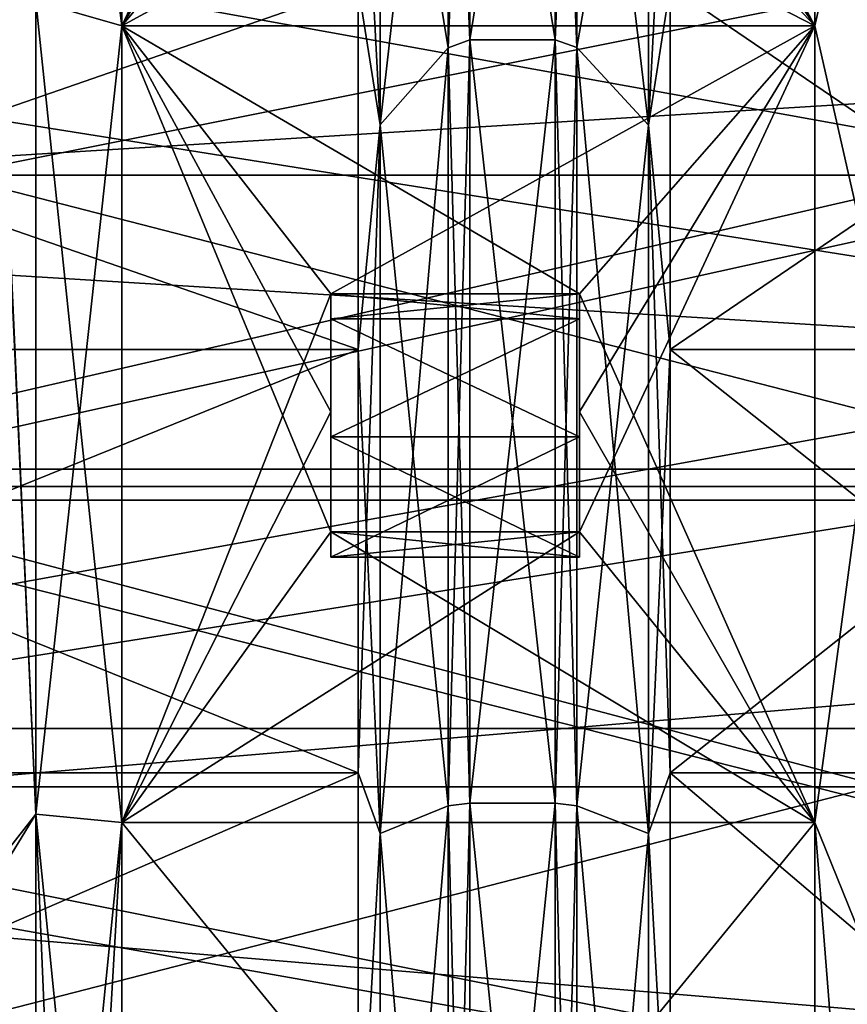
# Model space of a CAD drawing. Header units: millimetres. Extents: x -20 to 172, y -100 to 100.
# Tile 206 of 256: x 88 to 105, y 4 to 24. Entities that reach past the tile are written whole.
import ezdxf

# ---------------------------------------------------------------- set-up
doc = ezdxf.new("R2010")
doc.units = ezdxf.units.MM
doc.header["$LTSCALE"] = 37.722908
for name, color, linetype in [('1', 7, 'CONTINUOUS'), ('100', 7, 'CONTINUOUS'), ('1803', 7, 'CONTINUOUS'), ('1816', 7, 'CONTINUOUS'), ('1820', 7, 'CONTINUOUS'), ('1983', 7, 'CONTINUOUS'), ('2009', 7, 'CONTINUOUS'), ('2072', 7, 'CONTINUOUS'), ('2073', 7, 'CONTINUOUS'), ('2074', 7, 'CONTINUOUS'), ('2075', 7, 'CONTINUOUS'), ('2128', 7, 'CONTINUOUS'), ('2406', 7, 'CONTINUOUS'), ('2407', 7, 'CONTINUOUS'), ('3', 7, 'CONTINUOUS'), ('3021', 7, 'CONTINUOUS'), ('3034', 7, 'CONTINUOUS'), ('3038', 7, 'CONTINUOUS'), ('3201', 7, 'CONTINUOUS'), ('3227', 7, 'CONTINUOUS'), ('3286', 7, 'CONTINUOUS'), ('3287', 7, 'CONTINUOUS'), ('3288', 7, 'CONTINUOUS'), ('3289', 7, 'CONTINUOUS'), ('3346', 7, 'CONTINUOUS'), ('3624', 7, 'CONTINUOUS'), ('3625', 7, 'CONTINUOUS'), ('3628', 7, 'CONTINUOUS'), ('3629', 7, 'CONTINUOUS'), ('3630', 7, 'CONTINUOUS'), ('3631', 7, 'CONTINUOUS'), ('53', 7, 'CONTINUOUS'), ('54', 7, 'CONTINUOUS'), ('55', 7, 'CONTINUOUS'), ('56', 7, 'CONTINUOUS'), ('57', 7, 'CONTINUOUS'), ('64', 7, 'CONTINUOUS'), ('65', 7, 'CONTINUOUS'), ('66', 7, 'CONTINUOUS'), ('67', 7, 'CONTINUOUS'), ('68', 7, 'CONTINUOUS'), ('93', 7, 'CONTINUOUS'), ('94', 7, 'CONTINUOUS'), ('95', 7, 'CONTINUOUS'), ('96', 7, 'CONTINUOUS'), ('97', 7, 'CONTINUOUS'), ('98', 7, 'CONTINUOUS'), ('99', 7, 'CONTINUOUS')]:
    doc.layers.add(name, color=color, linetype=linetype)

msp = doc.modelspace()

# ---------------------------------------------------------------- linework, layer by layer
at = {"layer": '1', "color": 250, "linetype": 'Continuous', "true_color": 0x323232}
for points in [[(157, 14.875, -25.764), (157, 25.764, -14.875), (-19.839, 14.875, -25.764), (157, 14.875, -25.764)], [(-19.839, 14.875, -25.764), (157, 25.764, -14.875), (-19.839, 25.764, -14.875), (-19.839, 14.875, -25.764)], [(157, 0, -29.75), (157, 14.875, -25.764), (-19.839, 0, -29.75), (157, 0, -29.75)], [(-19.839, 0, -29.75), (157, 14.875, -25.764), (-19.839, 14.875, -25.764), (-19.839, 0, -29.75)]]:
    msp.add_3dface(points, dxfattribs=at)
at = {"layer": '100', "color": 250, "linetype": 'Continuous', "true_color": 0x323232}
for points in [[(95.054, 24.926, 24.926), (95.492, 22.139, 27.762), (95.492, 31.992, 15.407), (95.054, 24.926, 24.926)], [(95.054, 24.926, 24.926), (95.054, 17.625, 30.527), (95.492, 22.139, 27.762), (95.054, 24.926, 24.926)], [(95.054, 17.625, 30.527), (95.054, 9.123, 34.049), (95.492, 22.139, 27.762), (95.054, 17.625, 30.527)], [(95.054, 9.123, 34.049), (95.492, 7.901, 34.619), (95.492, 22.139, 27.762), (95.054, 9.123, 34.049)], [(95.054, 9.123, 34.049), (95.054, 0, 35.25), (95.492, 7.901, 34.619), (95.054, 9.123, 34.049)], [(95.054, 0, 35.25), (95.492, -7.901, 34.619), (95.492, 7.901, 34.619), (95.054, 0, 35.25)]]:
    msp.add_3dface(points, dxfattribs=at)
at = {"layer": '1803', "color": 250, "linetype": 'Continuous', "true_color": 0x323232}
for points in [[(153.16, 21.125, -36.59), (153.16, 34.389, -24.545), (86.84, 21.125, -36.59), (153.16, 21.125, -36.59)], [(86.84, 21.125, -36.59), (153.16, 34.389, -24.545), (86.84, 34.389, -24.545), (86.84, 21.125, -36.59)], [(153.16, 4.062, -42.054), (153.16, 21.125, -36.59), (86.84, 4.062, -42.054), (153.16, 4.062, -42.054)], [(86.84, 4.062, -42.054), (153.16, 21.125, -36.59), (86.84, 21.125, -36.59), (86.84, 4.062, -42.054)]]:
    msp.add_3dface(points, dxfattribs=at)
at = {"layer": '1816', "color": 250, "linetype": 'Continuous', "true_color": 0x323232}
for points in [[(88.573, 24.625, -42.652), (88.573, 8.289, -48.547), (87.795, 25.419, -43.748), (88.573, 24.625, -42.652)], [(87.795, 25.419, -43.748), (88.573, 8.289, -48.547), (87.795, 7.308, -50.066), (87.795, 25.419, -43.748)], [(88.573, 8.289, -48.547), (88.573, -9.078, -48.406), (87.795, 7.308, -50.066), (88.573, 8.289, -48.547)], [(87.795, 7.308, -50.066), (88.573, -9.078, -48.406), (87.795, -2.338, -50.542), (87.795, 7.308, -50.066)]]:
    msp.add_3dface(points, dxfattribs=at)
at = {"layer": '1820', "color": 250, "linetype": 'Continuous', "true_color": 0x323232}
for points in [[(90.305, 24.125, -41.786), (90.305, 37.129, -30.813), (94.5, 29.134, -38.461), (90.305, 24.125, -41.786)], [(104.23, 37.129, -30.813), (104.23, 24.125, -41.786), (99.5, 33.016, -35.185), (104.23, 37.129, -30.813)], [(99.5, 33.016, -35.185), (104.23, 24.125, -41.786), (99.5, 31.118, -36.874), (99.5, 33.016, -35.185)], [(99.5, 31.118, -36.874), (104.23, 24.125, -41.786), (99.5, 29.134, -38.461), (99.5, 31.118, -36.874)], [(104.23, 24.125, -41.786), (90.305, 24.125, -41.786), (94.5, 29.134, -38.461), (104.23, 24.125, -41.786)], [(99.5, 29.134, -38.461), (104.23, 24.125, -41.786), (94.5, 29.134, -38.461), (99.5, 29.134, -38.461)], [(90.305, 8.12, -47.562), (90.305, 24.125, -41.786), (94.5, 13.963, -46.185), (90.305, 8.12, -47.562)], [(90.305, 24.125, -41.786), (104.23, 24.125, -41.786), (99.5, 18.742, -44.461), (90.305, 24.125, -41.786)], [(90.305, 24.125, -41.786), (99.5, 18.742, -44.461), (94.5, 18.742, -44.461), (90.305, 24.125, -41.786)], [(94.5, 13.963, -46.185), (90.305, 24.125, -41.786), (94.5, 16.375, -45.386), (94.5, 13.963, -46.185)], [(94.5, 16.375, -45.386), (90.305, 24.125, -41.786), (94.5, 18.742, -44.461), (94.5, 16.375, -45.386)], [(104.23, 24.125, -41.786), (104.23, 8.12, -47.562), (99.5, 18.742, -44.461), (104.23, 24.125, -41.786)], [(99.5, 18.742, -44.461), (104.23, 8.12, -47.562), (99.5, 16.375, -45.386), (99.5, 18.742, -44.461)], [(99.5, 16.375, -45.386), (104.23, 8.12, -47.562), (99.5, 13.963, -46.185), (99.5, 16.375, -45.386)], [(104.23, 8.12, -47.562), (90.305, 8.12, -47.562), (94.5, 13.963, -46.185), (104.23, 8.12, -47.562)], [(99.5, 13.963, -46.185), (104.23, 8.12, -47.562), (94.5, 13.963, -46.185), (99.5, 13.963, -46.185)], [(90.305, -8.894, -47.423), (90.305, 8.12, -47.562), (104.23, -8.894, -47.423), (90.305, -8.894, -47.423)], [(104.23, -8.894, -47.423), (90.305, 8.12, -47.562), (104.23, 8.12, -47.562), (104.23, -8.894, -47.423)]]:
    msp.add_3dface(points, dxfattribs=at)
at = {"layer": '1983', "color": 250, "linetype": 'Continuous', "true_color": 0x323232}
for points in [[(90.305, 37.129, -30.813), (90.305, 24.125, -41.786), (88.573, 37.899, -31.452), (90.305, 37.129, -30.813)], [(90.305, 24.125, -41.786), (88.573, 24.625, -42.652), (88.573, 37.899, -31.452), (90.305, 24.125, -41.786)], [(90.305, 24.125, -41.786), (90.305, 8.12, -47.562), (88.573, 24.625, -42.652), (90.305, 24.125, -41.786)], [(90.305, 8.12, -47.562), (88.573, 8.289, -48.547), (88.573, 24.625, -42.652), (90.305, 8.12, -47.562)], [(90.305, 8.12, -47.562), (90.305, -8.894, -47.423), (88.573, 8.289, -48.547), (90.305, 8.12, -47.562)], [(88.573, 8.289, -48.547), (90.305, -8.894, -47.423), (89.305, -8.943, -47.687), (88.573, 8.289, -48.547)], [(88.573, -9.078, -48.406), (88.573, 8.289, -48.547), (89.305, -8.943, -47.687), (88.573, -9.078, -48.406)]]:
    msp.add_3dface(points, dxfattribs=at)
at = {"layer": '2009', "color": 250, "linetype": 'Continuous', "true_color": 0x323232}
for points in [[(104.23, 24.125, -41.786), (104.23, 37.129, -30.813), (105.581, 30.113, -38.37), (104.23, 24.125, -41.786)], [(105.581, 18.173, -45.263), (104.23, 24.125, -41.786), (105.581, 30.113, -38.37), (105.581, 18.173, -45.263)], [(104.23, 8.12, -47.562), (104.23, 24.125, -41.786), (105.581, 18.173, -45.263), (104.23, 8.12, -47.562)], [(105.581, 4.782, -48.54), (104.23, 8.12, -47.562), (105.581, 18.173, -45.263), (105.581, 4.782, -48.54)], [(104.23, -8.894, -47.423), (104.23, 8.12, -47.562), (105.581, -8.991, -47.94), (104.23, -8.894, -47.423)], [(105.581, -8.991, -47.94), (104.23, 8.12, -47.562), (105.581, 4.782, -48.54), (105.581, -8.991, -47.94)]]:
    msp.add_3dface(points, dxfattribs=at)
at = {"layer": '2072', "color": 250, "linetype": 'Continuous', "true_color": 0x323232}
for points in [[(99.5, 18.742, -44.461), (99.5, 16.375, -45.386), (99.5, 18.238, -43.588), (99.5, 18.742, -44.461)], [(99.5, 18.238, -43.588), (99.5, 16.375, -45.386), (99.5, 15.867, -44.506), (99.5, 18.238, -43.588)], [(99.5, 16.375, -45.386), (99.5, 13.963, -46.185), (99.5, 15.867, -44.506), (99.5, 16.375, -45.386)], [(99.5, 15.867, -44.506), (99.5, 13.963, -46.185), (99.5, 13.45, -45.295), (99.5, 15.867, -44.506)]]:
    msp.add_3dface(points, dxfattribs=at)
at = {"layer": '2073', "color": 250, "linetype": 'Continuous', "true_color": 0x323232}
for points in [[(99.5, 13.963, -46.185), (94.5, 13.963, -46.185), (99.5, 13.45, -45.295), (99.5, 13.963, -46.185)], [(99.5, 13.45, -45.295), (94.5, 13.963, -46.185), (94.5, 13.45, -45.295), (99.5, 13.45, -45.295)]]:
    msp.add_3dface(points, dxfattribs=at)
at = {"layer": '2074', "color": 250, "linetype": 'Continuous', "true_color": 0x323232}
for points in [[(94.5, 16.375, -45.386), (94.5, 18.742, -44.461), (94.5, 15.867, -44.506), (94.5, 16.375, -45.386)], [(94.5, 15.867, -44.506), (94.5, 18.742, -44.461), (94.5, 18.238, -43.588), (94.5, 15.867, -44.506)], [(94.5, 13.963, -46.185), (94.5, 16.375, -45.386), (94.5, 13.45, -45.295), (94.5, 13.963, -46.185)], [(94.5, 13.45, -45.295), (94.5, 16.375, -45.386), (94.5, 15.867, -44.506), (94.5, 13.45, -45.295)]]:
    msp.add_3dface(points, dxfattribs=at)
at = {"layer": '2075', "color": 250, "linetype": 'Continuous', "true_color": 0x323232}
for points in [[(94.5, 18.742, -44.461), (99.5, 18.742, -44.461), (94.5, 18.238, -43.588), (94.5, 18.742, -44.461)], [(99.5, 18.742, -44.461), (99.5, 18.238, -43.588), (94.5, 18.238, -43.588), (99.5, 18.742, -44.461)]]:
    msp.add_3dface(points, dxfattribs=at)
at = {"layer": '2128', "color": 250, "linetype": 'Continuous', "true_color": 0x323232}
for points in [[(99.5, 18.238, -43.588), (99.5, 15.867, -44.506), (94.5, 18.238, -43.588), (99.5, 18.238, -43.588)], [(99.5, 15.867, -44.506), (94.5, 15.867, -44.506), (94.5, 18.238, -43.588), (99.5, 15.867, -44.506)], [(99.5, 15.867, -44.506), (99.5, 13.45, -45.295), (94.5, 15.867, -44.506), (99.5, 15.867, -44.506)], [(99.5, 13.45, -45.295), (94.5, 13.45, -45.295), (94.5, 15.867, -44.506), (99.5, 13.45, -45.295)]]:
    msp.add_3dface(points, dxfattribs=at)
at = {"layer": '2406', "color": 250, "linetype": 'Continuous', "true_color": 0x323232}
for points in [[(81.5, 31.616, -35.114), (158.5, 14.601, -44.937), (81.5, 14.601, -44.937), (81.5, 31.616, -35.114)], [(158.5, 31.616, -35.114), (158.5, 14.601, -44.937), (81.5, 31.616, -35.114), (158.5, 31.616, -35.114)], [(81.5, 14.601, -44.937), (158.5, -4.939, -46.991), (81.5, -4.939, -46.991), (81.5, 14.601, -44.937)], [(158.5, 14.601, -44.937), (158.5, -4.939, -46.991), (81.5, 14.601, -44.937), (158.5, 14.601, -44.937)]]:
    msp.add_3dface(points, dxfattribs=at)
at = {"layer": '2407', "color": 250, "linetype": 'Continuous', "true_color": 0x323232}
for points in [[(158.5, 32.955, -36.6), (158.5, 15.219, -46.84), (81.5, 32.955, -36.6), (158.5, 32.955, -36.6)], [(81.5, 32.955, -36.6), (158.5, 15.219, -46.84), (81.5, 15.219, -46.84), (81.5, 32.955, -36.6)], [(158.5, 15.219, -46.84), (158.5, -5.148, -48.98), (81.5, 15.219, -46.84), (158.5, 15.219, -46.84)], [(81.5, 15.219, -46.84), (158.5, -5.148, -48.98), (81.5, -5.148, -48.98), (81.5, 15.219, -46.84)]]:
    msp.add_3dface(points, dxfattribs=at)
at = {"layer": '3', "color": 250, "linetype": 'Continuous', "true_color": 0x323232}
for points in [[(157, 25.764, 14.875), (157, 14.875, 25.764), (-19.839, 25.764, 14.875), (157, 25.764, 14.875)], [(-19.839, 25.764, 14.875), (157, 14.875, 25.764), (-19.839, 14.875, 25.764), (-19.839, 25.764, 14.875)], [(157, 14.875, 25.764), (157, 0, 29.75), (-19.839, 14.875, 25.764), (157, 14.875, 25.764)], [(-19.839, 14.875, 25.764), (157, 0, 29.75), (-19.839, 0, 29.75), (-19.839, 14.875, 25.764)]]:
    msp.add_3dface(points, dxfattribs=at)
at = {"layer": '3021', "color": 250, "linetype": 'Continuous', "true_color": 0x323232}
for points in [[(153.16, 34.389, 24.545), (153.16, 21.125, 36.59), (86.84, 34.389, 24.545), (153.16, 34.389, 24.545)], [(86.84, 34.389, 24.545), (153.16, 21.125, 36.59), (86.84, 21.125, 36.59), (86.84, 34.389, 24.545)], [(153.16, 21.125, 36.59), (153.16, 4.062, 42.054), (86.84, 21.125, 36.59), (153.16, 21.125, 36.59)], [(86.84, 21.125, 36.59), (153.16, 4.062, 42.054), (86.84, 4.062, 42.054), (86.84, 21.125, 36.59)]]:
    msp.add_3dface(points, dxfattribs=at)
at = {"layer": '3034', "color": 250, "linetype": 'Continuous', "true_color": 0x323232}
for points in [[(88.573, 8.289, 48.547), (88.573, 24.625, 42.652), (87.795, 25.177, 43.888), (88.573, 8.289, 48.547)], [(87.795, 7.032, 50.105), (88.573, 8.289, 48.547), (87.795, 25.177, 43.888), (87.795, 7.032, 50.105)], [(88.573, -9.078, 48.406), (88.573, 8.289, 48.547), (87.795, 7.032, 50.105), (88.573, -9.078, 48.406)], [(87.795, -12.124, 49.122), (88.573, -9.078, 48.406), (87.795, 7.032, 50.105), (87.795, -12.124, 49.122)]]:
    msp.add_3dface(points, dxfattribs=at)
at = {"layer": '3038', "color": 250, "linetype": 'Continuous', "true_color": 0x323232}
for points in [[(90.305, 37.129, 30.813), (90.305, 24.125, 41.786), (94.5, 33.016, 35.185), (90.305, 37.129, 30.813)], [(104.23, 24.125, 41.786), (104.23, 37.129, 30.813), (99.5, 29.134, 38.461), (104.23, 24.125, 41.786)], [(94.5, 33.016, 35.185), (90.305, 24.125, 41.786), (94.5, 31.118, 36.874), (94.5, 33.016, 35.185)], [(94.5, 31.118, 36.874), (90.305, 24.125, 41.786), (94.5, 29.134, 38.461), (94.5, 31.118, 36.874)], [(90.305, 24.125, 41.786), (104.23, 24.125, 41.786), (99.5, 29.134, 38.461), (90.305, 24.125, 41.786)], [(90.305, 24.125, 41.786), (99.5, 29.134, 38.461), (94.5, 29.134, 38.461), (90.305, 24.125, 41.786)], [(90.305, 24.125, 41.786), (90.305, 8.12, 47.562), (94.5, 18.742, 44.461), (90.305, 24.125, 41.786)], [(104.23, 24.125, 41.786), (90.305, 24.125, 41.786), (94.5, 18.742, 44.461), (104.23, 24.125, 41.786)], [(99.5, 18.742, 44.461), (104.23, 24.125, 41.786), (94.5, 18.742, 44.461), (99.5, 18.742, 44.461)], [(104.23, 8.12, 47.562), (104.23, 24.125, 41.786), (99.5, 13.963, 46.185), (104.23, 8.12, 47.562)], [(99.5, 13.963, 46.185), (104.23, 24.125, 41.786), (99.5, 16.375, 45.386), (99.5, 13.963, 46.185)], [(99.5, 16.375, 45.386), (104.23, 24.125, 41.786), (99.5, 18.742, 44.461), (99.5, 16.375, 45.386)], [(94.5, 18.742, 44.461), (90.305, 8.12, 47.562), (94.5, 16.375, 45.386), (94.5, 18.742, 44.461)], [(94.5, 16.375, 45.386), (90.305, 8.12, 47.562), (94.5, 13.963, 46.185), (94.5, 16.375, 45.386)], [(90.305, 8.12, 47.562), (104.23, 8.12, 47.562), (99.5, 13.963, 46.185), (90.305, 8.12, 47.562)], [(90.305, 8.12, 47.562), (99.5, 13.963, 46.185), (94.5, 13.963, 46.185), (90.305, 8.12, 47.562)], [(90.305, 8.12, 47.562), (90.305, -8.894, 47.423), (104.23, 8.12, 47.562), (90.305, 8.12, 47.562)], [(104.23, 8.12, 47.562), (90.305, -8.894, 47.423), (104.23, -8.894, 47.423), (104.23, 8.12, 47.562)]]:
    msp.add_3dface(points, dxfattribs=at)
at = {"layer": '3201', "color": 250, "linetype": 'Continuous', "true_color": 0x323232}
for points in [[(90.305, 24.125, 41.786), (90.305, 37.129, 30.813), (88.573, 24.625, 42.652), (90.305, 24.125, 41.786)], [(90.305, 24.125, 41.786), (88.573, 24.625, 42.652), (88.573, 8.289, 48.547), (90.305, 24.125, 41.786)], [(90.305, 8.12, 47.562), (90.305, 24.125, 41.786), (88.573, 8.289, 48.547), (90.305, 8.12, 47.562)], [(90.305, 8.12, 47.562), (88.573, 8.289, 48.547), (88.573, -9.078, 48.406), (90.305, 8.12, 47.562)], [(90.305, 8.12, 47.562), (88.573, -9.078, 48.406), (89.305, -8.943, 47.687), (90.305, 8.12, 47.562)], [(90.305, -8.894, 47.423), (90.305, 8.12, 47.562), (89.305, -8.943, 47.687), (90.305, -8.894, 47.423)]]:
    msp.add_3dface(points, dxfattribs=at)
at = {"layer": '3227', "color": 250, "linetype": 'Continuous', "true_color": 0x323232}
for points in [[(104.23, 37.129, 30.813), (104.23, 24.125, 41.786), (105.581, 30.113, 38.37), (104.23, 37.129, 30.813)], [(105.581, 30.113, 38.37), (104.23, 24.125, 41.786), (105.581, 18.173, 45.263), (105.581, 30.113, 38.37)], [(104.23, 24.125, 41.786), (104.23, 8.12, 47.562), (105.581, 18.173, 45.263), (104.23, 24.125, 41.786)], [(105.581, 18.173, 45.263), (104.23, 8.12, 47.562), (105.581, 4.782, 48.54), (105.581, 18.173, 45.263)], [(104.23, 8.12, 47.562), (104.23, -8.894, 47.423), (105.581, 4.782, 48.54), (104.23, 8.12, 47.562)], [(105.581, 4.782, 48.54), (104.23, -8.894, 47.423), (105.581, -8.991, 47.94), (105.581, 4.782, 48.54)]]:
    msp.add_3dface(points, dxfattribs=at)
at = {"layer": '3286', "color": 250, "linetype": 'Continuous', "true_color": 0x323232}
for points in [[(99.5, 16.375, 45.386), (99.5, 18.742, 44.461), (99.5, 15.867, 44.506), (99.5, 16.375, 45.386)], [(99.5, 15.867, 44.506), (99.5, 18.742, 44.461), (99.5, 18.238, 43.588), (99.5, 15.867, 44.506)], [(99.5, 13.963, 46.185), (99.5, 16.375, 45.386), (99.5, 13.45, 45.295), (99.5, 13.963, 46.185)], [(99.5, 13.45, 45.295), (99.5, 16.375, 45.386), (99.5, 15.867, 44.506), (99.5, 13.45, 45.295)]]:
    msp.add_3dface(points, dxfattribs=at)
at = {"layer": '3287', "color": 250, "linetype": 'Continuous', "true_color": 0x323232}
for points in [[(99.5, 18.742, 44.461), (94.5, 18.742, 44.461), (99.5, 18.238, 43.588), (99.5, 18.742, 44.461)], [(99.5, 18.238, 43.588), (94.5, 18.742, 44.461), (94.5, 18.238, 43.588), (99.5, 18.238, 43.588)]]:
    msp.add_3dface(points, dxfattribs=at)
at = {"layer": '3288', "color": 250, "linetype": 'Continuous', "true_color": 0x323232}
for points in [[(94.5, 18.742, 44.461), (94.5, 16.375, 45.386), (94.5, 18.238, 43.588), (94.5, 18.742, 44.461)], [(94.5, 18.238, 43.588), (94.5, 16.375, 45.386), (94.5, 15.867, 44.506), (94.5, 18.238, 43.588)], [(94.5, 16.375, 45.386), (94.5, 13.963, 46.185), (94.5, 15.867, 44.506), (94.5, 16.375, 45.386)], [(94.5, 15.867, 44.506), (94.5, 13.963, 46.185), (94.5, 13.45, 45.295), (94.5, 15.867, 44.506)]]:
    msp.add_3dface(points, dxfattribs=at)
at = {"layer": '3289', "color": 250, "linetype": 'Continuous', "true_color": 0x323232}
for points in [[(94.5, 13.963, 46.185), (99.5, 13.963, 46.185), (94.5, 13.45, 45.295), (94.5, 13.963, 46.185)], [(99.5, 13.963, 46.185), (99.5, 13.45, 45.295), (94.5, 13.45, 45.295), (99.5, 13.963, 46.185)]]:
    msp.add_3dface(points, dxfattribs=at)
at = {"layer": '3346', "color": 250, "linetype": 'Continuous', "true_color": 0x323232}
for points in [[(99.5, 15.867, 44.506), (99.5, 18.238, 43.588), (94.5, 15.867, 44.506), (99.5, 15.867, 44.506)], [(99.5, 18.238, 43.588), (94.5, 18.238, 43.588), (94.5, 15.867, 44.506), (99.5, 18.238, 43.588)], [(99.5, 13.45, 45.295), (99.5, 15.867, 44.506), (94.5, 13.45, 45.295), (99.5, 13.45, 45.295)], [(99.5, 15.867, 44.506), (94.5, 15.867, 44.506), (94.5, 13.45, 45.295), (99.5, 15.867, 44.506)]]:
    msp.add_3dface(points, dxfattribs=at)
at = {"layer": '3624', "color": 250, "linetype": 'Continuous', "true_color": 0x323232}
for points in [[(81.5, 14.601, 44.937), (158.5, 31.616, 35.114), (81.5, 31.616, 35.114), (81.5, 14.601, 44.937)], [(158.5, 14.601, 44.937), (158.5, 31.616, 35.114), (81.5, 14.601, 44.937), (158.5, 14.601, 44.937)], [(81.5, -4.939, 46.991), (158.5, 14.601, 44.937), (81.5, 14.601, 44.937), (81.5, -4.939, 46.991)], [(158.5, -4.939, 46.991), (158.5, 14.601, 44.937), (81.5, -4.939, 46.991), (158.5, -4.939, 46.991)]]:
    msp.add_3dface(points, dxfattribs=at)
at = {"layer": '3625', "color": 250, "linetype": 'Continuous', "true_color": 0x323232}
for points in [[(158.5, 15.219, 46.84), (158.5, 32.955, 36.6), (81.5, 15.219, 46.84), (158.5, 15.219, 46.84)], [(81.5, 15.219, 46.84), (158.5, 32.955, 36.6), (81.5, 32.955, 36.6), (81.5, 15.219, 46.84)], [(158.5, -5.148, 48.98), (158.5, 15.219, 46.84), (81.5, -5.148, 48.98), (158.5, -5.148, 48.98)], [(81.5, -5.148, 48.98), (158.5, 15.219, 46.84), (81.5, 15.219, 46.84), (81.5, -5.148, 48.98)]]:
    msp.add_3dface(points, dxfattribs=at)
at = {"layer": '3628', "color": 150, "linetype": 'Continuous', "true_color": 0x378cff}
for points in [[(72, 10.014, -43.871), (72, 28.058, -35.181), (172, 10.014, -43.871), (72, 10.014, -43.871)], [(72, 28.058, -35.181), (172, 28.058, -35.181), (172, 10.014, -43.871), (72, 28.058, -35.181)], [(72, -10.014, -43.871), (72, 10.014, -43.871), (172, -10.014, -43.871), (72, -10.014, -43.871)], [(72, 10.014, -43.871), (172, 10.014, -43.871), (172, -10.014, -43.871), (72, 10.014, -43.871)]]:
    msp.add_3dface(points, dxfattribs=at)
at = {"layer": '3629', "color": 150, "linetype": 'Continuous', "true_color": 0x378cff}
for points in [[(72, 28.058, 35.181), (72, 10.014, 43.871), (172, 28.058, 35.181), (72, 28.058, 35.181)], [(72, 10.014, 43.871), (172, 10.014, 43.871), (172, 28.058, 35.181), (72, 10.014, 43.871)], [(72, 10.014, 43.871), (72, -10.014, 43.871), (172, 10.014, 43.871), (72, 10.014, 43.871)], [(72, -10.014, 43.871), (172, -10.014, 43.871), (172, 10.014, 43.871), (72, -10.014, 43.871)]]:
    msp.add_3dface(points, dxfattribs=at)
at = {"layer": '3630', "color": 150, "linetype": 'Continuous', "true_color": 0x378cff}
for points in [[(72, 8.836, 38.71), (72, 24.757, 31.042), (172, 8.836, 38.71), (72, 8.836, 38.71)], [(72, 24.757, 31.042), (172, 24.757, 31.042), (172, 8.836, 38.71), (72, 24.757, 31.042)], [(72, -8.836, 38.71), (72, 8.836, 38.71), (172, -8.836, 38.71), (72, -8.836, 38.71)], [(72, 8.836, 38.71), (172, 8.836, 38.71), (172, -8.836, 38.71), (72, 8.836, 38.71)]]:
    msp.add_3dface(points, dxfattribs=at)
at = {"layer": '3631', "color": 150, "linetype": 'Continuous', "true_color": 0x378cff}
for points in [[(72, 24.757, -31.042), (72, 8.836, -38.71), (172, 24.757, -31.042), (72, 24.757, -31.042)], [(72, 8.836, -38.71), (172, 8.836, -38.71), (172, 24.757, -31.042), (72, 8.836, -38.71)], [(72, 8.836, -38.71), (72, -8.836, -38.71), (172, 8.836, -38.71), (72, 8.836, -38.71)], [(72, -8.836, -38.71), (172, -8.836, -38.71), (172, 8.836, -38.71), (72, -8.836, -38.71)]]:
    msp.add_3dface(points, dxfattribs=at)
at = {"layer": '53', "color": 250, "linetype": 'Continuous', "true_color": 0x323232}
for points in [[(74, 24.926, 24.926), (74, 17.625, 30.527), (95.054, 24.926, 24.926), (74, 24.926, 24.926)], [(95.054, 24.926, 24.926), (74, 17.625, 30.527), (95.054, 17.625, 30.527), (95.054, 24.926, 24.926)], [(74, 17.625, 30.527), (74, 9.123, 34.049), (95.054, 17.625, 30.527), (74, 17.625, 30.527)], [(95.054, 17.625, 30.527), (74, 9.123, 34.049), (95.054, 9.123, 34.049), (95.054, 17.625, 30.527)], [(74, 9.123, 34.049), (74, 0, 35.25), (95.054, 9.123, 34.049), (74, 9.123, 34.049)], [(95.054, 9.123, 34.049), (74, 0, 35.25), (95.054, 0, 35.25), (95.054, 9.123, 34.049)]]:
    msp.add_3dface(points, dxfattribs=at)
at = {"layer": '54', "color": 250, "linetype": 'Continuous', "true_color": 0x323232}
for points in [[(96.858, 23.687, 29.703), (96.858, 34.229, 16.484), (95.492, 22.139, 27.762), (96.858, 23.687, 29.703)], [(95.492, 22.139, 27.762), (96.858, 34.229, 16.484), (95.492, 31.992, 15.407), (95.492, 22.139, 27.762)], [(96.858, 8.454, 37.039), (96.858, 23.687, 29.703), (95.492, 7.901, 34.619), (96.858, 8.454, 37.039)], [(95.492, 7.901, 34.619), (96.858, 23.687, 29.703), (95.492, 22.139, 27.762), (95.492, 7.901, 34.619)], [(96.858, -8.454, 37.039), (96.858, 8.454, 37.039), (95.492, -7.901, 34.619), (96.858, -8.454, 37.039)], [(95.492, -7.901, 34.619), (96.858, 8.454, 37.039), (95.492, 7.901, 34.619), (95.492, -7.901, 34.619)]]:
    msp.add_3dface(points, dxfattribs=at)
at = {"layer": '55', "color": 250, "linetype": 'Continuous', "true_color": 0x323232}
for points in [[(99.011, 23.848, 29.905), (99.011, 34.462, 16.596), (97.296, 23.848, 29.905), (99.011, 23.848, 29.905)], [(97.296, 23.848, 29.905), (99.011, 34.462, 16.596), (97.296, 34.462, 16.596), (97.296, 23.848, 29.905)], [(99.011, 8.511, 37.291), (99.011, 23.848, 29.905), (97.296, 8.511, 37.291), (99.011, 8.511, 37.291)], [(97.296, 8.511, 37.291), (99.011, 23.848, 29.905), (97.296, 23.848, 29.905), (97.296, 8.511, 37.291)], [(99.011, -8.511, 37.291), (99.011, 8.511, 37.291), (97.296, -8.511, 37.291), (99.011, -8.511, 37.291)], [(97.296, -8.511, 37.291), (99.011, 8.511, 37.291), (97.296, 8.511, 37.291), (97.296, -8.511, 37.291)]]:
    msp.add_3dface(points, dxfattribs=at)
at = {"layer": '56', "color": 250, "linetype": 'Continuous', "true_color": 0x323232}
for points in [[(99.444, 23.693, 29.71), (100.888, 31.984, 15.403), (99.444, 34.237, 16.488), (99.444, 23.693, 29.71)], [(100.888, 22.134, 27.755), (100.888, 31.984, 15.403), (99.444, 23.693, 29.71), (100.888, 22.134, 27.755)], [(99.444, 8.456, 37.047), (100.888, 22.134, 27.755), (99.444, 23.693, 29.71), (99.444, 8.456, 37.047)], [(100.888, 7.899, 34.61), (100.888, 22.134, 27.755), (99.444, 8.456, 37.047), (100.888, 7.899, 34.61)], [(99.444, -8.456, 37.047), (100.888, 7.899, 34.61), (99.444, 8.456, 37.047), (99.444, -8.456, 37.047)], [(100.888, -7.899, 34.61), (100.888, 7.899, 34.61), (99.444, -8.456, 37.047), (100.888, -7.899, 34.61)]]:
    msp.add_3dface(points, dxfattribs=at)
at = {"layer": '57', "color": 250, "linetype": 'Continuous', "true_color": 0x323232}
for points in [[(101.321, 24.926, 24.926), (101.321, 17.625, 30.527), (112.054, 24.926, 24.926), (101.321, 24.926, 24.926)], [(112.054, 24.926, 24.926), (101.321, 17.625, 30.527), (112.054, 17.625, 30.527), (112.054, 24.926, 24.926)], [(101.321, 17.625, 30.527), (101.321, 9.123, 34.049), (112.054, 17.625, 30.527), (101.321, 17.625, 30.527)], [(112.054, 17.625, 30.527), (101.321, 9.123, 34.049), (112.054, 9.123, 34.049), (112.054, 17.625, 30.527)], [(101.321, 9.123, 34.049), (101.321, 0, 35.25), (112.054, 9.123, 34.049), (101.321, 9.123, 34.049)], [(112.054, 9.123, 34.049), (101.321, 0, 35.25), (112.054, 0, 35.25), (112.054, 9.123, 34.049)]]:
    msp.add_3dface(points, dxfattribs=at)
at = {"layer": '64', "color": 250, "linetype": 'Continuous', "true_color": 0x323232}
for points in [[(74, 17.625, -30.527), (74, 24.926, -24.926), (95.054, 17.625, -30.527), (74, 17.625, -30.527)], [(95.054, 17.625, -30.527), (74, 24.926, -24.926), (95.054, 24.926, -24.926), (95.054, 17.625, -30.527)], [(74, 9.123, -34.049), (74, 17.625, -30.527), (95.054, 9.123, -34.049), (74, 9.123, -34.049)], [(95.054, 9.123, -34.049), (74, 17.625, -30.527), (95.054, 17.625, -30.527), (95.054, 9.123, -34.049)], [(74, 0, -35.25), (74, 9.123, -34.049), (95.054, 0, -35.25), (74, 0, -35.25)], [(95.054, 0, -35.25), (74, 9.123, -34.049), (95.054, 9.123, -34.049), (95.054, 0, -35.25)]]:
    msp.add_3dface(points, dxfattribs=at)
at = {"layer": '65', "color": 250, "linetype": 'Continuous', "true_color": 0x323232}
for points in [[(96.858, 34.229, -16.484), (96.858, 23.687, -29.703), (95.492, 31.992, -15.407), (96.858, 34.229, -16.484)], [(95.492, 31.992, -15.407), (96.858, 23.687, -29.703), (95.492, 22.139, -27.762), (95.492, 31.992, -15.407)], [(96.858, 23.687, -29.703), (96.858, 8.454, -37.039), (95.492, 22.139, -27.762), (96.858, 23.687, -29.703)], [(95.492, 22.139, -27.762), (96.858, 8.454, -37.039), (95.492, 7.901, -34.619), (95.492, 22.139, -27.762)], [(96.858, 8.454, -37.039), (96.858, -8.454, -37.039), (95.492, 7.901, -34.619), (96.858, 8.454, -37.039)], [(95.492, 7.901, -34.619), (96.858, -8.454, -37.039), (95.492, -7.901, -34.619), (95.492, 7.901, -34.619)]]:
    msp.add_3dface(points, dxfattribs=at)
at = {"layer": '66', "color": 250, "linetype": 'Continuous', "true_color": 0x323232}
for points in [[(99.011, 34.462, -16.596), (99.011, 23.848, -29.905), (97.296, 34.462, -16.596), (99.011, 34.462, -16.596)], [(97.296, 34.462, -16.596), (99.011, 23.848, -29.905), (97.296, 23.848, -29.905), (97.296, 34.462, -16.596)], [(99.011, 23.848, -29.905), (99.011, 8.511, -37.291), (97.296, 23.848, -29.905), (99.011, 23.848, -29.905)], [(97.296, 23.848, -29.905), (99.011, 8.511, -37.291), (97.296, 8.511, -37.291), (97.296, 23.848, -29.905)], [(99.011, 8.511, -37.291), (99.011, -8.511, -37.291), (97.296, 8.511, -37.291), (99.011, 8.511, -37.291)], [(97.296, 8.511, -37.291), (99.011, -8.511, -37.291), (97.296, -8.511, -37.291), (97.296, 8.511, -37.291)]]:
    msp.add_3dface(points, dxfattribs=at)
at = {"layer": '67', "color": 250, "linetype": 'Continuous', "true_color": 0x323232}
for points in [[(100.888, 31.984, -15.403), (100.888, 22.134, -27.755), (99.444, 34.237, -16.488), (100.888, 31.984, -15.403)], [(99.444, 34.237, -16.488), (100.888, 22.134, -27.755), (99.444, 23.693, -29.71), (99.444, 34.237, -16.488)], [(100.888, 22.134, -27.755), (100.888, 7.899, -34.61), (99.444, 23.693, -29.71), (100.888, 22.134, -27.755)], [(99.444, 23.693, -29.71), (100.888, 7.899, -34.61), (99.444, 8.456, -37.047), (99.444, 23.693, -29.71)], [(100.888, 7.899, -34.61), (100.888, -7.899, -34.61), (99.444, 8.456, -37.047), (100.888, 7.899, -34.61)], [(99.444, 8.456, -37.047), (100.888, -7.899, -34.61), (99.444, -8.456, -37.047), (99.444, 8.456, -37.047)]]:
    msp.add_3dface(points, dxfattribs=at)
at = {"layer": '68', "color": 250, "linetype": 'Continuous', "true_color": 0x323232}
for points in [[(101.321, 17.625, -30.527), (101.321, 24.926, -24.926), (112.054, 17.625, -30.527), (101.321, 17.625, -30.527)], [(112.054, 17.625, -30.527), (101.321, 24.926, -24.926), (112.054, 24.926, -24.926), (112.054, 17.625, -30.527)], [(101.321, 9.123, -34.049), (101.321, 17.625, -30.527), (112.054, 9.123, -34.049), (101.321, 9.123, -34.049)], [(112.054, 9.123, -34.049), (101.321, 17.625, -30.527), (112.054, 17.625, -30.527), (112.054, 9.123, -34.049)], [(101.321, 0, -35.25), (101.321, 9.123, -34.049), (112.054, 0, -35.25), (101.321, 0, -35.25)], [(112.054, 0, -35.25), (101.321, 9.123, -34.049), (112.054, 9.123, -34.049), (112.054, 0, -35.25)]]:
    msp.add_3dface(points, dxfattribs=at)
at = {"layer": '93', "color": 250, "linetype": 'Continuous', "true_color": 0x323232}
for points in [[(100.888, 22.134, -27.755), (100.888, 31.984, -15.403), (101.321, 24.926, -24.926), (100.888, 22.134, -27.755)], [(100.888, 22.134, -27.755), (101.321, 24.926, -24.926), (101.321, 17.625, -30.527), (100.888, 22.134, -27.755)], [(100.888, 7.899, -34.61), (100.888, 22.134, -27.755), (101.321, 9.123, -34.049), (100.888, 7.899, -34.61)], [(100.888, 22.134, -27.755), (101.321, 17.625, -30.527), (101.321, 9.123, -34.049), (100.888, 22.134, -27.755)], [(100.888, 7.899, -34.61), (101.321, 9.123, -34.049), (101.321, 0, -35.25), (100.888, 7.899, -34.61)], [(100.888, -7.899, -34.61), (100.888, 7.899, -34.61), (101.321, 0, -35.25), (100.888, -7.899, -34.61)]]:
    msp.add_3dface(points, dxfattribs=at)
at = {"layer": '94', "color": 250, "linetype": 'Continuous', "true_color": 0x323232}
for points in [[(100.888, 31.984, 15.403), (100.888, 22.134, 27.755), (101.321, 30.527, 17.625), (100.888, 31.984, 15.403)], [(100.888, 22.134, 27.755), (101.321, 24.926, 24.926), (101.321, 30.527, 17.625), (100.888, 22.134, 27.755)], [(100.888, 22.134, 27.755), (101.321, 17.625, 30.527), (101.321, 24.926, 24.926), (100.888, 22.134, 27.755)], [(100.888, 22.134, 27.755), (100.888, 7.899, 34.61), (101.321, 17.625, 30.527), (100.888, 22.134, 27.755)], [(100.888, 7.899, 34.61), (101.321, 9.123, 34.049), (101.321, 17.625, 30.527), (100.888, 7.899, 34.61)], [(100.888, 7.899, 34.61), (101.321, 0, 35.25), (101.321, 9.123, 34.049), (100.888, 7.899, 34.61)], [(100.888, 7.899, 34.61), (100.888, -7.899, 34.61), (101.321, 0, 35.25), (100.888, 7.899, 34.61)]]:
    msp.add_3dface(points, dxfattribs=at)
at = {"layer": '95', "color": 250, "linetype": 'Continuous', "true_color": 0x323232}
for points in [[(99.011, 23.848, -29.905), (99.011, 34.462, -16.596), (99.444, 23.693, -29.71), (99.011, 23.848, -29.905)], [(99.011, 34.462, -16.596), (99.444, 34.237, -16.488), (99.444, 23.693, -29.71), (99.011, 34.462, -16.596)], [(99.011, 8.511, -37.291), (99.011, 23.848, -29.905), (99.444, 8.456, -37.047), (99.011, 8.511, -37.291)], [(99.011, 23.848, -29.905), (99.444, 23.693, -29.71), (99.444, 8.456, -37.047), (99.011, 23.848, -29.905)], [(99.011, -8.511, -37.291), (99.011, 8.511, -37.291), (99.444, -8.456, -37.047), (99.011, -8.511, -37.291)], [(99.011, 8.511, -37.291), (99.444, 8.456, -37.047), (99.444, -8.456, -37.047), (99.011, 8.511, -37.291)]]:
    msp.add_3dface(points, dxfattribs=at)
at = {"layer": '96', "color": 250, "linetype": 'Continuous', "true_color": 0x323232}
for points in [[(99.011, 34.462, 16.596), (99.011, 23.848, 29.905), (99.444, 34.237, 16.488), (99.011, 34.462, 16.596)], [(99.011, 23.848, 29.905), (99.444, 23.693, 29.71), (99.444, 34.237, 16.488), (99.011, 23.848, 29.905)], [(99.011, 23.848, 29.905), (99.011, 8.511, 37.291), (99.444, 23.693, 29.71), (99.011, 23.848, 29.905)], [(99.011, 8.511, 37.291), (99.444, 8.456, 37.047), (99.444, 23.693, 29.71), (99.011, 8.511, 37.291)], [(99.011, 8.511, 37.291), (99.011, -8.511, 37.291), (99.444, 8.456, 37.047), (99.011, 8.511, 37.291)], [(99.011, -8.511, 37.291), (99.444, -8.456, 37.047), (99.444, 8.456, 37.047), (99.011, -8.511, 37.291)]]:
    msp.add_3dface(points, dxfattribs=at)
at = {"layer": '97', "color": 250, "linetype": 'Continuous', "true_color": 0x323232}
for points in [[(96.858, 34.229, -16.484), (97.296, 34.462, -16.596), (97.296, 23.848, -29.905), (96.858, 34.229, -16.484)], [(96.858, 23.687, -29.703), (96.858, 34.229, -16.484), (97.296, 23.848, -29.905), (96.858, 23.687, -29.703)], [(96.858, 23.687, -29.703), (97.296, 23.848, -29.905), (97.296, 8.511, -37.291), (96.858, 23.687, -29.703)], [(96.858, 8.454, -37.039), (96.858, 23.687, -29.703), (97.296, 8.511, -37.291), (96.858, 8.454, -37.039)], [(96.858, 8.454, -37.039), (97.296, 8.511, -37.291), (97.296, -8.511, -37.291), (96.858, 8.454, -37.039)], [(96.858, -8.454, -37.039), (96.858, 8.454, -37.039), (97.296, -8.511, -37.291), (96.858, -8.454, -37.039)]]:
    msp.add_3dface(points, dxfattribs=at)
at = {"layer": '98', "color": 250, "linetype": 'Continuous', "true_color": 0x323232}
for points in [[(96.858, 34.229, 16.484), (96.858, 23.687, 29.703), (97.296, 34.462, 16.596), (96.858, 34.229, 16.484)], [(96.858, 23.687, 29.703), (97.296, 23.848, 29.905), (97.296, 34.462, 16.596), (96.858, 23.687, 29.703)], [(96.858, 23.687, 29.703), (96.858, 8.454, 37.039), (97.296, 23.848, 29.905), (96.858, 23.687, 29.703)], [(96.858, 8.454, 37.039), (97.296, 8.511, 37.291), (97.296, 23.848, 29.905), (96.858, 8.454, 37.039)], [(96.858, 8.454, 37.039), (96.858, -8.454, 37.039), (97.296, 8.511, 37.291), (96.858, 8.454, 37.039)], [(96.858, -8.454, 37.039), (97.296, -8.511, 37.291), (97.296, 8.511, 37.291), (96.858, -8.454, 37.039)]]:
    msp.add_3dface(points, dxfattribs=at)
at = {"layer": '99', "color": 250, "linetype": 'Continuous', "true_color": 0x323232}
for points in [[(95.054, 30.527, -17.625), (95.492, 31.992, -15.407), (95.492, 22.139, -27.762), (95.054, 30.527, -17.625)], [(95.054, 24.926, -24.926), (95.054, 30.527, -17.625), (95.492, 22.139, -27.762), (95.054, 24.926, -24.926)], [(95.054, 17.625, -30.527), (95.054, 24.926, -24.926), (95.492, 22.139, -27.762), (95.054, 17.625, -30.527)], [(95.054, 17.625, -30.527), (95.492, 22.139, -27.762), (95.492, 7.901, -34.619), (95.054, 17.625, -30.527)], [(95.054, 9.123, -34.049), (95.054, 17.625, -30.527), (95.492, 7.901, -34.619), (95.054, 9.123, -34.049)], [(95.054, 0, -35.25), (95.054, 9.123, -34.049), (95.492, 7.901, -34.619), (95.054, 0, -35.25)], [(95.054, 0, -35.25), (95.492, 7.901, -34.619), (95.492, -7.901, -34.619), (95.054, 0, -35.25)]]:
    msp.add_3dface(points, dxfattribs=at)

doc.saveas('drawing.dxf')
